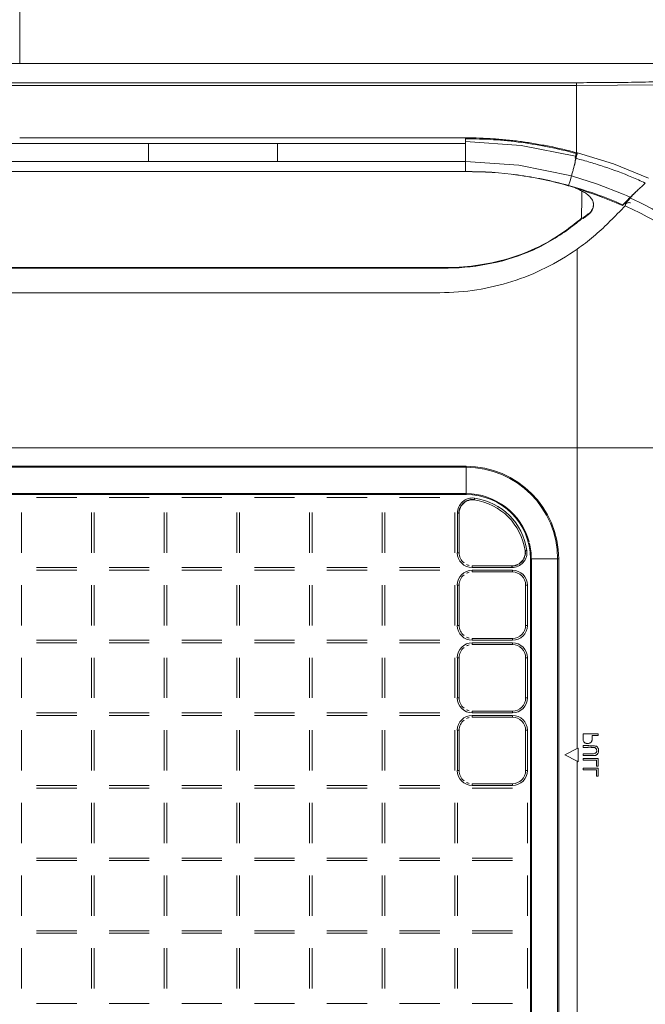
# Model space of a CAD drawing. Header units: millimetres. Extents: x -37728 to 44100, y 631619 to 691915.
# Tile 53 of 204: x -26417 to -26210, y 657728 to 658053. Entities that reach past the tile are written whole.
import ezdxf

# ---------------------------------------------------------------- set-up
doc = ezdxf.new("R2010")
doc.units = ezdxf.units.MM
for name, color, linetype, lineweight in [('LATS_CONTROL_LINE', 2, 'Continuous', 0), ('LATS_EQ_IDU', 7, 'Continuous', 0), ('LATS_PANEL', 7, 'Continuous', 0)]:
    doc.layers.add(name, color=color, linetype=linetype, lineweight=lineweight)

# ---------------------------------------------------------------- blocks, each defined once
blk = doc.blocks.new('LATS_IDU_4WAY_CASSETTE_TE_TR_TQ_620')
at = {"layer": 'LATS_CONTROL_LINE', "linetype": 'ByBlock'}
blk.add_line((0, 310.89), (0, 340.89), dxfattribs=at)
at = {"layer": 'LATS_PANEL', "color": 0}
for p, q in [((-238.55, 310.89), (238.55, 310.89)), ((184, 304.57), (-184, 304.57)), ((-184, 303.62), (184, 303.62)), ((-42.61, 284.46), (0, 284.46)), ((42.61, 286.34), (0, 286.34)), ((0, 284.46), (42.61, 284.46)), ((85.23, 286.34), (42.61, 286.34)), ((42.61, 284.46), (85.23, 284.46)), ((147.3, 286.34), (85.23, 286.34)), ((85.23, 284.46), (147.3, 284.46)), ((147.3, 284.46), (147.3, 286.34)), ((183.97, 280.18), (183.77, 280.24)), ((-42.61, 278.53), (0, 278.53)), ((42.61, 278.53), (0, 278.53)), ((42.61, 278.53), (85.23, 278.53)), ((85.23, 278.53), (147.3, 278.53)), ((-146.12, 275.17), (147.48, 275.17)), ((0, 275.23), (-42.61, 275.23)), ((42.61, 275.23), (0, 275.23)), ((85.23, 275.23), (42.61, 275.23)), ((147.3, 275.23), (85.23, 275.23)), ((147.3, 275.23), (147.3, 275.17)), ((189.62, 263.85), (189.6, 263.61)), ((199.22, 263.95), (201.66, 266.47)), ((199.28, 264.2), (199.22, 263.95)), ((139.78, 243.46), (-138.41, 243.46)), ((-138.41, 243.28), (139.78, 243.28)), ((-138.45, 235.16), (0.18, 235.16)), ((0.18, 235.16), (138.81, 235.16)), ((-183.82, 183.89), (184.18, 183.89)), ((184.18, 183.89), (217.18, 183.89)), ((184.18, 84.49), (184.18, 183.89)), ((147.48, 177.81), (-147.12, 177.81)), ((-147.12, 177.46), (147.48, 177.46)), ((147.48, 177.46), (147.48, 177.81)), ((147.48, 168.77), (-147.12, 168.77)), ((-147.12, 168.48), (147.48, 168.48)), ((18.83, 167.47), (5.53, 167.47)), ((42.83, 167.47), (29.53, 167.47)), ((66.83, 167.47), (53.53, 167.47)), ((90.83, 167.47), (77.53, 167.47)), ((114.83, 167.47), (101.53, 167.47)), ((138.83, 167.47), (125.53, 167.47)), ((147.48, 168.77), (147.48, 168.48)), ((150.23, 166.84), (150.21, 166.68)), ((150.29, 167.28), (150.24, 166.87)), ((0.61, 162.54), (0.61, 149.24)), ((23.76, 149.24), (23.76, 162.54)), ((24.61, 162.54), (24.61, 149.24)), ((47.76, 149.24), (47.76, 162.54)), ((48.61, 162.54), (48.61, 149.24)), ((71.76, 149.24), (71.76, 162.54)), ((72.61, 162.54), (72.61, 149.24)), ((95.76, 149.24), (95.76, 162.54)), ((96.61, 162.54), (96.61, 149.24)), ((119.76, 149.24), (119.76, 162.54)), ((120.61, 162.54), (120.61, 149.24)), ((143.76, 149.24), (143.76, 162.54)), ((144.61, 162.33), (145.2, 162.33)), ((144.61, 162.33), (144.61, 149.24)), ((145.2, 149.24), (145.2, 162.33)), ((167.57, 150), (166.98, 149.92)), ((145.2, 149.24), (144.61, 149.24)), ((169.06, 147.2), (168.77, 147.2)), ((168.77, 147.2), (168.77, -147.41)), ((169.06, -147.41), (169.06, 147.2)), ((177.75, 147.2), (178.1, 147.2)), ((177.75, 147.2), (177.75, -147.41)), ((178.1, -147.41), (178.1, 147.2)), ((5.53, 144.31), (18.83, 144.31)), ((18.83, 143.47), (5.53, 143.47)), ((29.53, 144.31), (42.83, 144.31)), ((42.83, 143.47), (29.53, 143.47)), ((53.53, 144.31), (66.83, 144.31)), ((66.83, 143.47), (53.53, 143.47)), ((77.53, 144.31), (90.83, 144.31)), ((90.83, 143.47), (77.53, 143.47)), ((101.53, 144.31), (114.83, 144.31)), ((114.83, 143.47), (101.53, 143.47)), ((125.53, 144.31), (138.83, 144.31)), ((138.83, 143.47), (125.53, 143.47)), ((162.62, 144.91), (149.53, 144.91)), ((149.53, 144.91), (149.53, 144.31)), ((149.53, 144.31), (162.62, 144.31)), ((149.53, 142.87), (149.53, 143.47)), ((162.83, 143.47), (149.53, 143.47)), ((162.62, 144.91), (162.62, 144.31)), ((162.83, 142.87), (162.83, 143.47)), ((149.53, 142.87), (162.83, 142.87)), ((0.61, 138.54), (0.61, 125.24)), ((23.76, 125.24), (23.76, 138.54)), ((24.61, 138.54), (24.61, 125.24)), ((47.76, 125.24), (47.76, 138.54)), ((48.61, 138.54), (48.61, 125.24)), ((71.76, 125.24), (71.76, 138.54)), ((72.61, 138.54), (72.61, 125.24)), ((95.76, 125.24), (95.76, 138.54)), ((96.61, 138.54), (96.61, 125.24)), ((119.76, 125.24), (119.76, 138.54)), ((120.61, 138.54), (120.61, 125.24)), ((143.76, 125.24), (143.76, 138.54)), ((145.2, 138.54), (144.61, 138.54)), ((144.61, 138.54), (144.61, 125.24)), ((145.2, 125.24), (145.2, 138.54)), ((167.16, 138.54), (167.16, 125.24)), ((167.76, 138.54), (167.16, 138.54)), ((167.76, 125.24), (167.76, 138.54)), ((145.2, 125.24), (144.61, 125.24)), ((167.76, 125.24), (167.16, 125.24)), ((162.83, 120.91), (149.53, 120.91)), ((149.53, 120.31), (149.53, 120.91)), ((162.83, 120.31), (162.83, 120.91)), ((5.53, 120.31), (18.83, 120.31)), ((18.83, 119.47), (5.53, 119.47)), ((29.53, 120.31), (42.83, 120.31)), ((42.83, 119.47), (29.53, 119.47)), ((53.53, 120.31), (66.83, 120.31)), ((66.83, 119.47), (53.53, 119.47)), ((77.53, 120.31), (90.83, 120.31)), ((90.83, 119.47), (77.53, 119.47)), ((101.53, 120.31), (114.83, 120.31)), ((114.83, 119.47), (101.53, 119.47)), ((125.53, 120.31), (138.83, 120.31)), ((138.83, 119.47), (125.53, 119.47)), ((149.53, 120.31), (162.83, 120.31)), ((149.53, 118.87), (149.53, 119.47)), ((162.83, 119.47), (149.53, 119.47)), ((149.53, 118.87), (162.83, 118.87)), ((162.83, 118.87), (162.83, 119.47)), ((0.61, 114.54), (0.61, 101.24)), ((23.76, 101.24), (23.76, 114.54)), ((24.61, 114.54), (24.61, 101.24)), ((47.76, 101.24), (47.76, 114.54)), ((48.61, 114.54), (48.61, 101.24)), ((71.76, 101.24), (71.76, 114.54)), ((72.61, 114.54), (72.61, 101.24)), ((95.76, 101.24), (95.76, 114.54)), ((96.61, 114.54), (96.61, 101.24)), ((119.76, 101.24), (119.76, 114.54)), ((120.61, 114.54), (120.61, 101.24)), ((143.76, 101.24), (143.76, 114.54)), ((145.2, 114.54), (144.61, 114.54)), ((144.61, 114.54), (144.61, 101.24)), ((145.2, 101.24), (145.2, 114.54)), ((167.16, 114.54), (167.16, 101.24)), ((167.76, 114.54), (167.16, 114.54)), ((167.76, 101.24), (167.76, 114.54)), ((145.2, 101.24), (144.61, 101.24)), ((167.76, 101.24), (167.16, 101.24)), ((5.53, 96.31), (18.83, 96.31)), ((18.83, 95.47), (5.53, 95.47)), ((29.53, 96.31), (42.83, 96.31)), ((42.83, 95.47), (29.53, 95.47)), ((53.53, 96.31), (66.83, 96.31)), ((66.83, 95.47), (53.53, 95.47)), ((77.53, 96.31), (90.83, 96.31)), ((90.83, 95.47), (77.53, 95.47)), ((101.53, 96.31), (114.83, 96.31)), ((114.83, 95.47), (101.53, 95.47)), ((125.53, 96.31), (138.83, 96.31)), ((138.83, 95.47), (125.53, 95.47)), ((162.83, 96.91), (149.53, 96.91)), ((149.53, 96.31), (149.53, 96.91)), ((149.53, 96.31), (162.83, 96.31)), ((149.53, 94.87), (149.53, 95.47)), ((162.83, 95.47), (149.53, 95.47)), ((149.53, 94.87), (162.83, 94.87)), ((162.83, 96.31), (162.83, 96.91)), ((162.83, 94.87), (162.83, 95.47)), ((0.61, 90.54), (0.61, 77.24)), ((23.76, 77.24), (23.76, 90.54)), ((24.61, 90.54), (24.61, 77.24)), ((47.76, 77.24), (47.76, 90.54)), ((48.61, 90.54), (48.61, 77.24)), ((71.76, 77.24), (71.76, 90.54)), ((72.61, 90.54), (72.61, 77.24)), ((95.76, 77.24), (95.76, 90.54)), ((96.61, 90.54), (96.61, 77.24)), ((119.76, 77.24), (119.76, 90.54)), ((120.61, 90.54), (120.61, 77.24)), ((143.76, 77.24), (143.76, 90.54)), ((145.2, 90.54), (144.61, 90.54)), ((144.61, 90.54), (144.61, 77.24)), ((145.2, 77.24), (145.2, 90.54)), ((167.16, 90.54), (167.16, 77.24)), ((167.76, 90.54), (167.16, 90.54)), ((167.76, 77.24), (167.76, 90.54)), ((191.19, 89.39), (186.18, 89.39)), ((189.15, 88.84), (191.19, 88.84)), ((191.19, 88.84), (191.19, 89.39)), ((184.18, 84.49), (184.48, 84.64)), ((184.48, 84.64), (184.48, 80.14)), ((186.18, 85.48), (186.18, 84.92)), ((189.04, 84.92), (189.04, 84.92)), ((184.18, 84.49), (180.13, 82.39)), ((180.13, 82.39), (184.18, 80.3)), ((186.18, 82.73), (186.18, 82.18)), ((189.07, 82.73), (186.18, 82.73)), ((184.48, 80.14), (184.18, 80.3)), ((184.18, -80.51), (184.18, 80.3)), ((186.18, 81.27), (186.18, 80.72)), ((191.19, 81.27), (186.18, 81.27)), ((186.18, 80.72), (190.6, 80.72)), ((190.6, 80.72), (190.6, 78.65)), ((190.6, 78.65), (191.19, 78.65)), ((191.19, 78.65), (191.19, 81.27)), ((145.2, 77.24), (144.61, 77.24)), ((167.76, 77.24), (167.16, 77.24)), ((186.18, 78.01), (186.18, 77.46)), ((191.19, 78.01), (186.18, 78.01)), ((186.18, 77.46), (190.6, 77.46)), ((190.6, 77.46), (190.6, 75.39)), ((190.6, 75.39), (191.19, 75.39)), ((191.19, 75.39), (191.19, 78.01)), ((5.53, 72.31), (18.83, 72.31)), ((29.53, 72.31), (42.83, 72.31)), ((53.53, 72.31), (66.83, 72.31)), ((77.53, 72.31), (90.83, 72.31)), ((101.53, 72.31), (114.83, 72.31)), ((125.53, 72.31), (138.83, 72.31)), ((162.83, 72.91), (149.53, 72.91)), ((149.53, 72.31), (149.53, 72.91)), ((149.53, 72.31), (162.83, 72.31)), ((162.83, 72.31), (162.83, 72.91)), ((18.83, 71.47), (5.53, 71.47)), ((42.83, 71.47), (29.53, 71.47)), ((66.83, 71.47), (53.53, 71.47)), ((90.83, 71.47), (77.53, 71.47)), ((114.83, 71.47), (101.53, 71.47)), ((138.83, 71.47), (125.53, 71.47)), ((162.83, 71.47), (149.53, 71.47)), ((0.61, 66.54), (0.61, 53.24)), ((23.76, 53.24), (23.76, 66.54)), ((24.61, 66.54), (24.61, 53.24)), ((47.76, 53.24), (47.76, 66.54)), ((48.61, 66.54), (48.61, 53.24)), ((71.76, 53.24), (71.76, 66.54)), ((72.61, 66.54), (72.61, 53.24)), ((95.76, 53.24), (95.76, 66.54)), ((96.61, 66.54), (96.61, 53.24)), ((119.76, 53.24), (119.76, 66.54)), ((120.61, 66.54), (120.61, 53.24)), ((143.76, 53.24), (143.76, 66.54)), ((144.61, 66.54), (144.61, 53.24)), ((167.76, 53.24), (167.76, 66.54)), ((5.53, 48.31), (18.83, 48.31)), ((18.83, 47.47), (5.53, 47.47)), ((29.53, 48.31), (42.83, 48.31)), ((42.83, 47.47), (29.53, 47.47)), ((53.53, 48.31), (66.83, 48.31)), ((66.83, 47.47), (53.53, 47.47)), ((77.53, 48.31), (90.83, 48.31)), ((90.83, 47.47), (77.53, 47.47)), ((101.53, 48.31), (114.83, 48.31)), ((114.83, 47.47), (101.53, 47.47)), ((125.53, 48.31), (138.83, 48.31)), ((138.83, 47.47), (125.53, 47.47)), ((149.53, 48.31), (162.83, 48.31)), ((162.83, 47.47), (149.53, 47.47)), ((0.61, 42.54), (0.61, 29.24)), ((23.76, 29.24), (23.76, 42.54)), ((24.61, 42.54), (24.61, 29.24)), ((47.76, 29.24), (47.76, 42.54)), ((48.61, 42.54), (48.61, 29.24)), ((71.76, 29.24), (71.76, 42.54)), ((72.61, 42.54), (72.61, 29.24)), ((95.76, 29.24), (95.76, 42.54)), ((96.61, 42.54), (96.61, 29.24)), ((119.76, 29.24), (119.76, 42.54)), ((120.61, 42.54), (120.61, 29.24)), ((143.76, 29.24), (143.76, 42.54)), ((144.61, 42.54), (144.61, 29.24)), ((167.76, 29.24), (167.76, 42.54)), ((5.53, 24.31), (18.83, 24.31)), ((18.83, 23.47), (5.53, 23.47)), ((29.53, 24.31), (42.83, 24.31)), ((42.83, 23.47), (29.53, 23.47)), ((53.53, 24.31), (66.83, 24.31)), ((66.83, 23.47), (53.53, 23.47)), ((77.53, 24.31), (90.83, 24.31)), ((90.83, 23.47), (77.53, 23.47)), ((101.53, 24.31), (114.83, 24.31)), ((114.83, 23.47), (101.53, 23.47)), ((125.53, 24.31), (138.83, 24.31)), ((138.83, 23.47), (125.53, 23.47)), ((149.53, 24.31), (162.83, 24.31)), ((162.83, 23.47), (149.53, 23.47)), ((0.61, 18.54), (0.61, 5.24)), ((23.76, 5.24), (23.76, 18.54)), ((24.61, 18.54), (24.61, 5.24)), ((47.76, 5.24), (47.76, 18.54)), ((48.61, 18.54), (48.61, 5.24)), ((71.76, 5.24), (71.76, 18.54)), ((72.61, 18.54), (72.61, 5.24)), ((95.76, 5.24), (95.76, 18.54)), ((96.61, 18.54), (96.61, 5.24)), ((119.76, 5.24), (119.76, 18.54)), ((120.61, 18.54), (120.61, 5.24)), ((143.76, 5.24), (143.76, 18.54)), ((144.61, 18.54), (144.61, 5.24)), ((167.76, 5.24), (167.76, 18.54)), ((5.53, 0.31), (18.83, 0.31)), ((29.53, 0.31), (42.83, 0.31)), ((53.53, 0.31), (66.83, 0.31)), ((77.53, 0.31), (90.83, 0.31)), ((101.53, 0.31), (114.83, 0.31)), ((125.53, 0.31), (138.83, 0.31)), ((149.53, 0.31), (162.83, 0.31))]:
    blk.add_line(p, q, dxfattribs=at)
at = {"layer": 'LATS_PANEL', "color": 0, "flags": 128}
for points in [[(184, 303.62), (211.07, 303.86), (238.12, 304.5)], [(183.69, 280.26), (165.71, 283.87), (147.3, 285.09)], [(183.54, 279.63), (183.66, 279.93), (183.77, 280.24)], [(184, 281.14), (184.13, 281.1), (184.2, 281.09)], [(207.82, 273.07), (196.24, 277.76), (184.27, 281.36)], [(182.29, 273.78), (164.97, 277.36), (147.3, 278.53)], [(147.3, 278.53), (147.3, 276.88), (147.3, 275.23)], [(181.37, 270.6), (181.83, 272.19), (182.29, 273.78)], [(199.38, 267.77), (190.94, 271.07), (182.29, 273.78)], [(201.72, 266.72), (200.55, 267.25), (199.38, 267.77)], [(201.72, 266.72), (200.5, 265.46), (199.28, 264.2)], [(201.76, 266.45), (201, 265.66), (200.23, 264.87)], [(180.75, 255.76), (180.75, 255.87), (180.75, 255.98)], [(139.78, 243.46), (139.78, 243.37), (139.78, 243.28)], [(147.48, 168.77), (147.48, 173.11), (147.48, 177.46)], [(169.06, 147.2), (173.4, 147.2), (177.75, 147.2)], [(186.18, 89.39), (186.18, 88.25), (186.23, 87.17)]]:
    blk.add_lwpolyline(points, dxfattribs=at)
at = {"layer": 'LATS_PANEL', "color": 0}
for centre, radius, start, end in [((147.48, 147.2), 30.61, 0, 90), ((147.48, 147.2), 30.26, 0, 90), ((147.48, 147.2), 21.57, 15, 90), ((147.48, 147.2), 21.29, 0, 90), ((147.48, 147.18), 19.69, 7.9915, 82.0171), ((147.48, 147.18), 20.29, 7.9915, 82.0171), ((147.48, 147.2), 21.57, 0, 14.2791), ((149.53, 149.24), 4.93, 180, 270), ((149.53, 149.24), 4.33, 180, 231.4286), ((149.53, 138.54), 4.93, 90, 180), ((149.53, 149.24), 4.33, 244.3425, 257.0861), ((162.83, 138.54), 4.93, 0, 90), ((149.53, 138.54), 4.33, 128.5714, 180), ((149.53, 138.54), 4.33, 102.9137, 115.6561), ((162.83, 138.54), 4.33, 0, 90), ((149.53, 125.24), 4.93, 180, 270), ((149.53, 125.24), 4.33, 180, 231.4286), ((162.83, 125.24), 4.33, 270, 0), ((162.83, 125.24), 4.93, 270, 0), ((149.53, 125.24), 4.33, 244.3425, 257.0861), ((149.53, 114.54), 4.93, 90, 180), ((149.53, 114.54), 4.33, 128.5714, 180), ((149.53, 114.54), 4.33, 102.9137, 115.6561), ((162.83, 114.54), 4.93, 0, 90), ((162.83, 114.54), 4.33, 0, 90), ((149.53, 101.24), 4.93, 180, 270), ((149.53, 101.24), 4.33, 180, 231.4286), ((162.83, 101.24), 4.33, 270, 0), ((162.83, 101.24), 4.93, 270, 0), ((149.53, 90.54), 4.93, 90, 180), ((149.53, 101.24), 4.33, 244.3425, 257.0861), ((149.53, 90.54), 4.33, 102.9137, 115.6561), ((162.83, 90.54), 4.93, 0, 90), ((162.83, 90.54), 4.33, 0, 90), ((149.53, 90.54), 4.33, 128.5714, 180), ((149.53, 77.24), 4.93, 180, 270), ((149.53, 77.24), 4.33, 180, 231.4286), ((162.83, 77.24), 4.33, 270, 0), ((162.83, 77.24), 4.93, 270, 0), ((149.53, 77.24), 4.33, 244.3425, 257.0861)]:
    blk.add_arc(centre, radius, start, end, dxfattribs=at)
for centre, major_axis, ratio, start_param, end_param in [((316.5, 245.15), (-132.03, 39.33), 0.282915, 0.078505, 0.085752), ((168.95, 229.58), (-54.91, -5.14), 0.975765, 4.339887, 4.344889), ((181.99, 271.63), (-9.44, 3.68), 0.798657, 4.828595, 4.857066)]:
    blk.add_ellipse(centre, major_axis=major_axis, ratio=ratio, start_param=start_param, end_param=end_param, dxfattribs=at)
for points in [[(238.55, 305.69), (235.52, 305.58), (229.46, 305.38), (220.38, 305.09), (211.28, 304.92), (202.19, 304.67), (193.1, 304.63), (187.03, 304.58), (184, 304.57)], [(184, 304.13), (184, 304.29), (184, 304.44), (184, 304.57)], [(184, 303.62), (184, 303.8), (184, 303.97), (184, 304.13)], [(184, 303.62), (184, 302.81), (184, 301.19), (184, 298.74), (184, 296.29), (184, 293.83), (184, 291.36), (184, 288.89), (184, 286.41), (184, 283.93), (184, 282.26), (184, 281.43)], [(147.3, 286.03), (153.5, 286.03), (165.89, 285.21), (178.04, 282.76), (184, 281.14)], [(183.77, 280.24), (183.79, 280.32), (183.83, 280.51), (183.91, 280.82), (183.97, 281.04), (184, 281.14)], [(183.83, 279.55), (183.86, 279.67), (183.91, 279.95), (184.02, 280.41), (184.14, 280.89), (184.23, 281.21), (184.27, 281.36)], [(184, 281.14), (184, 281.24), (184, 281.34), (184, 281.43)], [(181.36, 270.6), (175.7, 272.17), (164.59, 274.49), (153.22, 275.23), (147.3, 275.23)], [(147.48, 275.17), (153.23, 275.18), (164.61, 274.43), (175.74, 272.1), (181.25, 270.54)], [(181.25, 270.54), (181.47, 270.48), (181.91, 270.35), (182.35, 270.22), (182.57, 270.16)], [(181.3, 270.52), (181.31, 270.55), (181.33, 270.57), (181.36, 270.6)], [(199.28, 264.2), (196.36, 265.5), (190.48, 267.85), (184.44, 269.74), (181.36, 270.59)], [(182.57, 270.16), (183.13, 269.99), (184.22, 269.59), (185.23, 269.03), (185.72, 268.71)], [(185.71, 268.71), (185.71, 267.72), (185.7, 265.74), (185.68, 262.76), (185.66, 260.76), (185.64, 259.77)], [(194.56, 258.31), (195.49, 259.23), (197.34, 261.08), (199.18, 262.94), (200.1, 263.86)], [(200.1, 263.86), (200.11, 263.99), (200.16, 264.24), (200.21, 264.48), (200.23, 264.58)], [(200.23, 264.58), (200.37, 264.66), (200.64, 264.8), (201.04, 264.92), (201.42, 264.95), (201.66, 264.9), (201.77, 264.87)], [(200.54, 264.71), (200.44, 264.76), (200.33, 264.82), (200.23, 264.87)], [(201.66, 266.47), (201.72, 266.56), (201.75, 266.63), (201.76, 266.67)], [(187.09, 260.6), (186.97, 260.51), (186.73, 260.33), (186.51, 260.18), (186.41, 260.11)], [(188.61, 261.82), (188.36, 261.61), (187.85, 261.19), (187.33, 260.79), (187.09, 260.6)], [(188.6, 261.59), (188.65, 261.65), (188.72, 261.74), (188.75, 261.8), (188.75, 261.82)], [(188.6, 261.59), (188.65, 261.62), (188.7, 261.66), (188.74, 261.71)], [(188.61, 261.82), (188.66, 261.86), (188.71, 261.9), (188.76, 261.94)], [(188.75, 261.82), (188.75, 261.84), (188.73, 261.86), (188.66, 261.84), (188.61, 261.82)], [(188.74, 261.71), (188.9, 261.95), (189.18, 262.44), (189.36, 262.91), (189.42, 263.14)], [(188.74, 261.71), (188.74, 261.74), (188.74, 261.82), (188.75, 261.9), (188.76, 261.94)], [(180.76, 255.76), (181.59, 256.37), (183.23, 257.61), (184.84, 258.88), (185.64, 259.53)], [(183.23, 257.84), (182.41, 257.21), (181.59, 256.59), (180.76, 255.98)], [(185.64, 259.77), (184.85, 259.11), (184.04, 258.47), (183.23, 257.84)], [(184.19, 249.57), (186.05, 250.88), (189.64, 253.65), (192.97, 256.71), (194.56, 258.31)], [(185.62, 259.75), (185.62, 259.71), (185.62, 259.63), (185.62, 259.55), (185.61, 259.51)], [(180.76, 255.98), (177.81, 253.81), (171.65, 250.03), (161.43, 246.14), (150.66, 243.9), (143.43, 243.43), (139.78, 243.46)], [(139.78, 243.28), (144.69, 243.23), (154.29, 244.09), (168.47, 248.12), (176.79, 252.88), (180.75, 255.76)], [(138.81, 235.16), (147.14, 235.22), (163.04, 237.69), (177.39, 244.84), (184.18, 249.57)], [(184.18, 216.89), (184.18, 227.86), (184.19, 238.77), (184.19, 249.57)], [(184.18, 183.89), (184.18, 194.91), (184.18, 205.93), (184.18, 216.89)], [(150.29, 167.28), (149.58, 167.38), (148.14, 167.27), (146.22, 166.22), (144.91, 164.46), (144.61, 163.05), (144.61, 162.33)], [(150.21, 166.68), (149.38, 166.8), (147.68, 166.55), (145.71, 164.86), (145.2, 163.19), (145.2, 162.33)], [(146.3, 165.38), (146.52, 165.63), (146.78, 165.84), (147.05, 166.03)], [(147.73, 166.42), (147.85, 166.48), (147.97, 166.52), (148.09, 166.57)], [(148.29, 166.63), (148.69, 166.75), (149.12, 166.82), (149.54, 166.83)], [(149.7, 166.82), (149.87, 166.82), (150.05, 166.81), (150.22, 166.78)], [(145.1, 162.33), (145.1, 162.5), (145.11, 162.68), (145.13, 162.85)], [(145.16, 163.05), (145.19, 163.2), (145.22, 163.35), (145.26, 163.5)], [(145.26, 163.52), (145.31, 163.7), (145.37, 163.88), (145.45, 164.05)], [(145.68, 164.53), (145.72, 164.61), (145.77, 164.7), (145.83, 164.78)], [(145.83, 164.78), (145.87, 164.84), (145.91, 164.9), (145.96, 164.97)], [(162.62, 144.31), (163.34, 144.31), (164.76, 144.62), (166.51, 145.93), (167.56, 147.85), (167.67, 149.29), (167.57, 150)], [(162.62, 144.91), (163.46, 144.91), (165.11, 145.4), (166.83, 147.35), (167.1, 149.07), (166.98, 149.92)], [(167.07, 149.93), (167.1, 149.76), (167.11, 149.59), (167.12, 149.42)], [(166.37, 146.83), (166.27, 146.67), (166.15, 146.51), (166.02, 146.37)], [(166.82, 147.7), (166.79, 147.6), (166.74, 147.51), (166.7, 147.41)], [(167.08, 148.72), (167.06, 148.58), (167.04, 148.45), (167.01, 148.32)], [(167.12, 149.24), (167.12, 149.07), (167.1, 148.9), (167.08, 148.74)], [(163.15, 144.85), (162.98, 144.82), (162.8, 144.81), (162.62, 144.81)], [(163.58, 144.92), (163.49, 144.9), (163.4, 144.88), (163.3, 144.87)], [(164.61, 145.28), (164.3, 145.12), (163.98, 145.01), (163.64, 144.93)], [(165.25, 145.66), (165.18, 145.61), (165.11, 145.56), (165.04, 145.52)], [(165.88, 146.21), (165.82, 146.15), (165.75, 146.08), (165.69, 146.02)]]:
    blk.add_open_spline(points, degree=3, dxfattribs=at)
for points, knots in [([(42.61, 278.53), (42.61, 278.53), (42.61, 279.23), (42.61, 281.05), (42.61, 283.35), (42.61, 284.46)], [-0.6387249, -0.6387249, -0.6387249, -0.6387249, -0.6383792, -0.4248248, 0, 0, 0, 0]), ([(85.23, 284.46), (85.23, 283.35), (85.23, 281.05), (85.23, 279.23), (85.23, 278.53), (85.23, 278.53)], [0, 0, 0, 0, 0.4248248, 0.6383792, 0.6387249, 0.6387249, 0.6387249, 0.6387249]), ([(184, 281.43), (181.02, 282.26), (176.51, 283.32), (170.41, 284.38), (165.84, 285.14), (161.22, 285.65), (155.05, 286.19), (150.4, 286.34), (147.3, 286.34)], [0, 0, 0, 0, 0.25, 0.375, 0.5, 0.625, 0.75, 1, 1, 1, 1]), ([(147.3, 278.53), (147.3, 278.53), (147.3, 279.23), (147.3, 281.05), (147.3, 283.35), (147.3, 284.46)], [-0.6387308, -0.6387308, -0.6387308, -0.6387308, -0.6383851, -0.4248249, 0, 0, 0, 0]), ([(183.54, 279.63), (183.57, 279.74), (183.63, 280.03), (183.73, 280.42), (183.81, 280.73), (183.87, 280.97), (183.95, 281.23), (183.99, 281.38), (184, 281.43)], [-1, -1, -1, -1, -0.75, -0.5, -0.375, -0.25, -0.125, 0, 0, 0, 0]), ([(183.83, 279.55), (183.81, 279.51), (183.74, 279.4), (183.66, 279.23), (183.6, 279.02), (183.59, 278.84), (183.59, 278.68), (183.58, 278.54), (183.56, 278.4), (183.54, 278.26), (183.51, 278.12), (183.47, 277.93), (183.42, 277.74), (183.36, 277.55), (183.32, 277.4), (183.28, 277.26), (183.22, 277.06), (183.12, 276.71), (182.99, 276.21), (182.83, 275.59), (182.66, 274.98), (182.48, 274.37), (182.36, 273.98), (182.29, 273.78)], [-1, -1, -1, -1, -0.975, -0.925, -0.8875, -0.85, -0.825, -0.8, -0.775, -0.75, -0.725, -0.7, -0.65, -0.625, -0.6, -0.575, -0.55, -0.5, -0.4, -0.3, -0.2, -0.1, 0, 0, 0, 0]), ([(183.83, 279.55), (185.41, 279.14), (188.53, 278.28), (194.71, 276.34), (200.78, 274.06), (205.24, 272.1), (206.71, 271.42)], [0, 0, 0, 0, 0.2, 0.4, 0.8, 1, 1, 1, 1]), ([(206.71, 271.42), (206.45, 271.19), (206.03, 270.78), (205.41, 270.19), (204.91, 269.73), (204.4, 269.23), (203.7, 268.57), (202.79, 267.72), (202.08, 267.07), (201.72, 266.73)], [0, 0, 0, 0, 0.2, 0.3, 0.4, 0.5, 0.6, 0.8, 1, 1, 1, 1]), ([(184.75, 269.34), (186.65, 268.76), (191.53, 267.15), (196.31, 265.25), (199.22, 263.95)], [0.1852063, 0.1852063, 0.1852063, 0.1852063, 0.5, 1, 1, 1, 1]), ([(185.72, 268.71), (186.2, 268.53), (186.85, 268.2), (187.51, 267.72), (187.86, 267.41), (188.1, 267.17), (188.35, 266.91), (188.67, 266.54), (189.05, 266.03), (189.34, 265.5), (189.48, 265.11), (189.53, 264.89), (189.56, 264.73), (189.58, 264.57), (189.59, 264.35), (189.57, 263.96), (189.46, 263.38), (189.19, 262.68), (188.92, 262.19), (188.76, 261.94)], [0, 0, 0, 0, 0.166667, 0.25, 0.291667, 0.333333, 0.375, 0.416667, 0.5, 0.583333, 0.625, 0.645833, 0.666667, 0.6875, 0.708333, 0.75, 0.833333, 0.916667, 1, 1, 1, 1]), ([(201.66, 266.47), (202.04, 266.85), (202.77, 267.62), (203.51, 268.38), (203.85, 268.74)], [0, 0, 0, 0, 0.2, 0.3763839, 0.3763839, 0.3763839, 0.3763839]), ([(200.1, 263.86), (205.74, 261.29), (216.54, 255.42), (230.13, 245.24), (241.3, 234.47), (247.23, 227.39), (249.99, 223.7)], [0, 0, 0, 0, 0.2, 0.4, 0.55, 0.7, 0.7, 0.7, 0.7]), ([(201.76, 266.45), (204.09, 265.39), (207.72, 263.6), (212.81, 260.77), (216.72, 258.42), (220.77, 255.79), (224.93, 252.86), (229.04, 249.7), (233.64, 245.88), (238.71, 241.21), (244.16, 235.55), (249.04, 229.87), (252.08, 225.92), (253.51, 223.96)], [0, 0, 0, 0, 0.1, 0.15, 0.2, 0.25, 0.3, 0.35, 0.4, 0.475, 0.55, 0.625, 0.7, 0.7, 0.7, 0.7]), ([(186.07, 259.7), (186.12, 259.7), (186.28, 259.77), (186.62, 260.01), (186.95, 260.27), (187.16, 260.44), (187.27, 260.52), (187.32, 260.56)], [0.46875, 0.46875, 0.46875, 0.46875, 0.53125, 0.625, 0.6875, 0.71875, 0.75, 0.75, 0.75, 0.75]), ([(187.32, 260.56), (187.37, 260.6), (187.47, 260.68), (187.68, 260.84), (188.05, 261.13), (188.38, 261.4), (188.6, 261.59)], [0.75, 0.75, 0.75, 0.75, 0.78125, 0.8125, 0.875, 1, 1, 1, 1]), ([(186.41, 260.11), (186.36, 260.07), (186.26, 260.01), (186.08, 259.89), (185.97, 259.82), (185.9, 259.79)], [0.6, 0.6, 0.6, 0.6, 0.65, 0.7, 0.8, 0.8, 0.8, 0.8]), ([(147.56, 166.34), (147.62, 166.37), (148.44, 166.76), (149.37, 166.9), (150.22, 166.78)], [0.6414252, 0.6414252, 0.6414252, 0.6414252, 0.6666667, 1, 1, 1, 1]), ([(186.23, 87.17), (186.29, 87.01), (186.39, 86.8), (186.56, 86.57), (186.7, 86.44), (186.86, 86.34), (187.04, 86.27), (187.22, 86.23), (187.41, 86.2), (187.59, 86.18), (187.85, 86.19), (188.1, 86.23), (188.34, 86.32), (188.52, 86.41), (188.68, 86.51), (188.82, 86.63), (188.92, 86.77), (189.01, 86.93), (189.07, 87.1), (189.12, 87.28), (189.15, 87.46), (189.15, 87.64), (189.15, 87.83), (189.15, 88.03), (189.16, 88.22), (189.16, 88.49), (189.16, 88.7), (189.15, 88.84)], [0, 0, 0, 0, 0.071429, 0.107143, 0.142857, 0.178571, 0.214286, 0.25, 0.285714, 0.321429, 0.357143, 0.428571, 0.464286, 0.5, 0.535714, 0.571429, 0.607143, 0.642857, 0.678571, 0.714286, 0.75, 0.785714, 0.821429, 0.857143, 0.892857, 0.928571, 1, 1, 1, 1]), ([(186.18, 82.18), (187.03, 82.17), (188.11, 82.16), (189.2, 82.19), (189.74, 82.21), (190.06, 82.24), (190.28, 82.27), (190.45, 82.33), (190.49, 82.41), (190.67, 82.51), (190.82, 82.62), (190.95, 82.77), (191.08, 82.95), (191.18, 83.16), (191.24, 83.41), (191.28, 83.68), (191.28, 83.91), (191.26, 84.08), (191.22, 84.28), (191.17, 84.49), (191.09, 84.69), (190.98, 84.85), (190.87, 85), (190.85, 85.15), (190.69, 85.25), (190.46, 85.32), (190.12, 85.37), (189.53, 85.42), (188.33, 85.48), (187.12, 85.49), (186.18, 85.48)], [0, 0, 0, 0, 0.0625, 0.09375, 0.125, 0.140625, 0.15625, 0.1875, 0.234375, 0.265625, 0.296875, 0.34375, 0.390625, 0.4375, 0.5, 0.5625, 0.59375, 0.625, 0.65625, 0.6875, 0.71875, 0.746094, 0.773438, 0.8125, 0.84375, 0.859375, 0.875, 0.90625, 0.9375, 1, 1, 1, 1]), ([(186.18, 84.92), (186.43, 84.92), (186.78, 84.92), (187.19, 84.92), (187.42, 84.92), (187.59, 84.92), (187.76, 84.92), (187.99, 84.93), (188.21, 84.93), (188.43, 84.94), (188.59, 84.94), (188.76, 84.93), (188.93, 84.92), (189.1, 84.91), (189.29, 84.9), (189.49, 84.9), (189.74, 84.88), (190.05, 84.84), (190.31, 84.71), (190.47, 84.48), (190.57, 84.24), (190.65, 83.98), (190.69, 83.72), (190.66, 83.49), (190.59, 83.33), (190.45, 83.18), (190.27, 83.05), (190.01, 82.93), (189.64, 82.82), (189.27, 82.75), (189.07, 82.73)], [0, 0, 0, 0, 0.1, 0.15, 0.175, 0.2, 0.225, 0.25, 0.3, 0.325, 0.35, 0.375, 0.4, 0.425, 0.45, 0.475, 0.5, 0.55, 0.6, 0.65, 0.675, 0.7, 0.75, 0.775, 0.803125, 0.8375, 0.875, 0.9, 0.95, 1, 1, 1, 1])]:
    blk.add_open_spline(points, degree=3, knots=knots, dxfattribs=at)

msp = doc.modelspace()

# ---------------------------------------------------------------- block references
at = {"layer": 'LATS_EQ_IDU', "color": 6}
msp.add_blockref('LATS_IDU_4WAY_CASSETTE_TE_TR_TQ_620', (-26416.55, 657728.08), dxfattribs=at)

doc.saveas('drawing.dxf')
